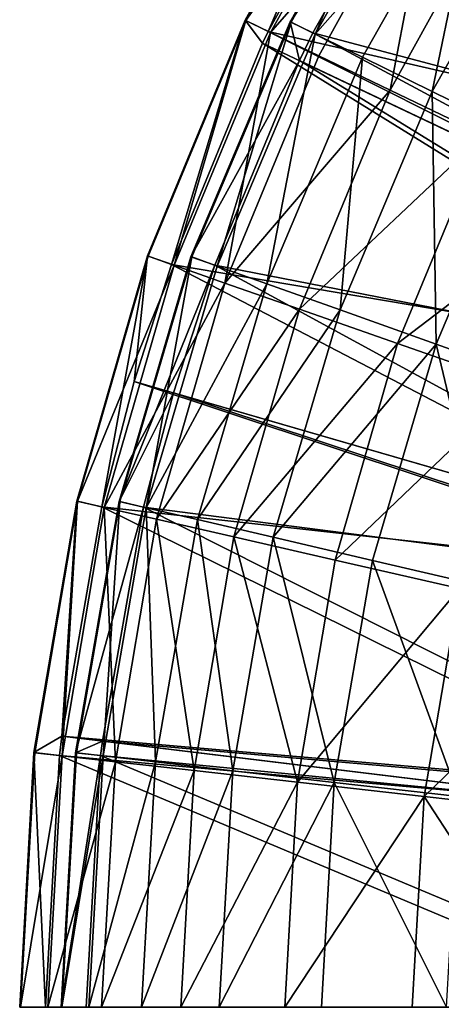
# Model space of a CAD drawing. Extents: x 1 to 221, y -229 to 0.
# Tile 90 of 169: x 1 to 22, y -119 to -72. Entities that reach past the tile are written whole.
import ezdxf

# ---------------------------------------------------------------- set-up
doc = ezdxf.new("R2010")
doc.units = 0
doc.header["$LTSCALE"] = 25.4
doc.layers.get('0').update_dxf_attribs({"color": 13, "linetype": 'CONTINUOUS'})

# ---------------------------------------------------------------- blocks, each defined once
blk = doc.blocks.new('CAMELEON-PEAR-M-8533_STL')
at = {"color": 254}
mesh = blk.add_polyface(dxfattribs=at)
corners = [(32.283, 313.944, 119.528), (3.342, 128.681, 107.367), (2.659, 128.681, 119.528)]
mesh.append_faces([[corners[k] for k in face] for face in [(0, 1, 2)]], dxfattribs={"color": 254})
mesh = blk.add_polyface(dxfattribs=at)
corners = [(32.859, 313.944, 110.006), (3.451, 128.681, 106.435), (3.342, 128.681, 107.367)]
mesh.append_faces([[corners[k] for k in face] for face in [(0, 1, 2)]], dxfattribs={"color": 254})
mesh = blk.add_polyface(dxfattribs=at)
corners = [(32.859, 313.944, 110.006), (3.342, 128.681, 107.367), (32.283, 313.944, 119.528)]
mesh.append_faces([[corners[k] for k in face] for face in [(0, 1, 2)]], dxfattribs={"color": 254})
mesh = blk.add_polyface(dxfattribs=at)
corners = [(32.988, 313.944, 108.999), (5.382, 128.681, 95.358), (3.451, 128.681, 106.435)]
mesh.append_faces([[corners[k] for k in face] for face in [(0, 1, 2)]], dxfattribs={"color": 254})
mesh = blk.add_polyface(dxfattribs=at)
corners = [(32.988, 313.944, 108.999), (3.451, 128.681, 106.435), (32.859, 313.944, 110.006)]
mesh.append_faces([[corners[k] for k in face] for face in [(0, 1, 2)]], dxfattribs={"color": 254})
mesh = blk.add_polyface(dxfattribs=at)
corners = [(35.09, 313.944, 98.658), (6.948, 128.681, 89.308), (5.382, 128.681, 95.358)]
mesh.append_faces([[corners[k] for k in face] for face in [(0, 1, 2)]], dxfattribs={"color": 254})
mesh = blk.add_polyface(dxfattribs=at)
corners = [(35.09, 313.944, 98.658), (5.382, 128.681, 95.358), (32.988, 313.944, 108.999)]
mesh.append_faces([[corners[k] for k in face] for face in [(0, 1, 2)]], dxfattribs={"color": 254})
mesh = blk.add_polyface(dxfattribs=at)
corners = [(35.402, 313.944, 97.55), (8.754, 128.681, 83.653), (6.948, 128.681, 89.308)]
mesh.append_faces([[corners[k] for k in face] for face in [(0, 1, 2)]], dxfattribs={"color": 254})
mesh = blk.add_polyface(dxfattribs=at)
corners = [(35.402, 313.944, 97.55), (6.948, 128.681, 89.308), (35.09, 313.944, 98.658)]
mesh.append_faces([[corners[k] for k in face] for face in [(0, 1, 2)]], dxfattribs={"color": 254})
mesh = blk.add_polyface(dxfattribs=at)
corners = [(38.551, 313.944, 88.689), (13.146, 128.681, 72.963), (8.754, 128.681, 83.653)]
mesh.append_faces([[corners[k] for k in face] for face in [(0, 1, 2)]], dxfattribs={"color": 254})
mesh = blk.add_polyface(dxfattribs=at)
corners = [(38.551, 313.944, 88.689), (8.754, 128.681, 83.653), (35.402, 313.944, 97.55)]
mesh.append_faces([[corners[k] for k in face] for face in [(0, 1, 2)]], dxfattribs={"color": 254})
mesh = blk.add_polyface(dxfattribs=at)
corners = [(39.91, 313.944, 85.663), (13.416, 128.681, 72.4), (13.146, 128.681, 72.963)]
mesh.append_faces([[corners[k] for k in face] for face in [(0, 1, 2)]], dxfattribs={"color": 254})
mesh = blk.add_polyface(dxfattribs=at)
corners = [(39.91, 313.944, 85.663), (13.146, 128.681, 72.963), (38.551, 313.944, 88.689)]
mesh.append_faces([[corners[k] for k in face] for face in [(0, 1, 2)]], dxfattribs={"color": 254})
mesh = blk.add_polyface(dxfattribs=at)
corners = [(43.31, 313.944, 79.27), (19.308, 128.681, 61.739), (13.416, 128.681, 72.4)]
mesh.append_faces([[corners[k] for k in face] for face in [(0, 1, 2)]], dxfattribs={"color": 254})
mesh = blk.add_polyface(dxfattribs=at)
corners = [(43.31, 313.944, 79.27), (13.416, 128.681, 72.4), (39.91, 313.944, 85.663)]
mesh.append_faces([[corners[k] for k in face] for face in [(0, 1, 2)]], dxfattribs={"color": 254})
mesh = blk.add_polyface(dxfattribs=at)
corners = [(43.31, 313.944, 79.27), (21.887, 128.681, 57.825), (19.308, 128.681, 61.739)]
mesh.append_faces([[corners[k] for k in face] for face in [(0, 1, 2)]], dxfattribs={"color": 254})
mesh = blk.add_polyface(dxfattribs=at)
corners = [(34.258, 313.628, 119.528), (4.634, 128.365, 119.528), (5.329, 128.365, 107.371)]
mesh.append_faces([[corners[k] for k in face] for face in [(0, 1, 2)]], dxfattribs={"color": 254})
mesh = blk.add_polyface(dxfattribs=at)
corners = [(34.819, 313.628, 110.244), (5.329, 128.365, 107.371), (5.412, 128.365, 106.673)]
mesh.append_faces([[corners[k] for k in face] for face in [(0, 1, 2)]], dxfattribs={"color": 254})
mesh = blk.add_polyface(dxfattribs=at)
corners = [(34.258, 313.628, 119.528), (5.329, 128.365, 107.371), (34.819, 313.628, 110.244)]
mesh.append_faces([[corners[k] for k in face] for face in [(0, 1, 2)]], dxfattribs={"color": 254})
mesh = blk.add_polyface(dxfattribs=at)
corners = [(34.945, 313.628, 109.262), (5.412, 128.365, 106.673), (7.405, 128.365, 95.373)]
mesh.append_faces([[corners[k] for k in face] for face in [(0, 1, 2)]], dxfattribs={"color": 254})
mesh = blk.add_polyface(dxfattribs=at)
corners = [(34.819, 313.628, 110.244), (5.412, 128.365, 106.673), (34.945, 313.628, 109.262)]
mesh.append_faces([[corners[k] for k in face] for face in [(0, 1, 2)]], dxfattribs={"color": 254})
mesh = blk.add_polyface(dxfattribs=at)
corners = [(36.994, 313.628, 99.179), (7.405, 128.365, 95.373), (8.844, 128.365, 89.858)]
mesh.append_faces([[corners[k] for k in face] for face in [(0, 1, 2)]], dxfattribs={"color": 254})
mesh = blk.add_polyface(dxfattribs=at)
corners = [(34.945, 313.628, 109.262), (7.405, 128.365, 95.373), (36.994, 313.628, 99.179)]
mesh.append_faces([[corners[k] for k in face] for face in [(0, 1, 2)]], dxfattribs={"color": 254})
mesh = blk.add_polyface(dxfattribs=at)
corners = [(37.299, 313.628, 98.099), (8.844, 128.365, 89.858), (10.836, 128.365, 83.69)]
mesh.append_faces([[corners[k] for k in face] for face in [(0, 1, 2)]], dxfattribs={"color": 254})
mesh = blk.add_polyface(dxfattribs=at)
corners = [(36.994, 313.628, 99.179), (8.844, 128.365, 89.858), (37.299, 313.628, 98.099)]
mesh.append_faces([[corners[k] for k in face] for face in [(0, 1, 2)]], dxfattribs={"color": 254})
mesh = blk.add_polyface(dxfattribs=at)
corners = [(40.369, 313.628, 89.46), (10.836, 128.365, 83.69), (14.93, 128.365, 73.81)]
mesh.append_faces([[corners[k] for k in face] for face in [(0, 1, 2)]], dxfattribs={"color": 254})
mesh = blk.add_polyface(dxfattribs=at)
corners = [(37.299, 313.628, 98.099), (10.836, 128.365, 83.69), (40.369, 313.628, 89.46)]
mesh.append_faces([[corners[k] for k in face] for face in [(0, 1, 2)]], dxfattribs={"color": 254})
mesh = blk.add_polyface(dxfattribs=at)
corners = [(41.694, 313.628, 86.51), (14.93, 128.365, 73.81), (15.576, 128.365, 72.474)]
mesh.append_faces([[corners[k] for k in face] for face in [(0, 1, 2)]], dxfattribs={"color": 254})
mesh = blk.add_polyface(dxfattribs=at)
corners = [(40.369, 313.628, 89.46), (14.93, 128.365, 73.81), (41.694, 313.628, 86.51)]
mesh.append_faces([[corners[k] for k in face] for face in [(0, 1, 2)]], dxfattribs={"color": 254})
mesh = blk.add_polyface(dxfattribs=at)
corners = [(45.01, 313.628, 80.277), (15.576, 128.365, 72.474), (21.563, 128.365, 61.871)]
mesh.append_faces([[corners[k] for k in face] for face in [(0, 1, 2)]], dxfattribs={"color": 254})
mesh = blk.add_polyface(dxfattribs=at)
corners = [(41.694, 313.628, 86.51), (15.576, 128.365, 72.474), (45.01, 313.628, 80.277)]
mesh.append_faces([[corners[k] for k in face] for face in [(0, 1, 2)]], dxfattribs={"color": 254})
mesh = blk.add_polyface(dxfattribs=at)
corners = [(47.892, 313.628, 75.775), (21.563, 128.365, 61.871), (23.512, 128.365, 58.947)]
mesh.append_faces([[corners[k] for k in face] for face in [(0, 1, 2)]], dxfattribs={"color": 254})
mesh = blk.add_polyface(dxfattribs=at)
corners = [(45.01, 313.628, 80.277), (21.563, 128.365, 61.871), (47.892, 313.628, 75.775)]
mesh.append_faces([[corners[k] for k in face] for face in [(0, 1, 2)]], dxfattribs={"color": 254})
mesh = blk.add_polyface(dxfattribs=at)
corners = [(2.659, 128.681, 119.528), (2.11, 116.862, 107.228), (1.419, 116.862, 119.528), (3.342, 128.681, 107.367)]
mesh.append_faces([[corners[k] for k in face] for face in [(0, 1, 2), (1, 0, 3)]], dxfattribs={"vtx0": -1, "color": 254})
mesh = blk.add_polyface(dxfattribs=at)
corners = [(3.451, 128.681, 106.435), (2.11, 116.862, 107.228), (3.342, 128.681, 107.367)]
mesh.append_faces([[corners[k] for k in face] for face in [(0, 1, 2)]], dxfattribs={"color": 254})
mesh = blk.add_polyface(dxfattribs=at)
corners = [(3.451, 128.681, 106.435), (4.174, 116.862, 95.082), (2.11, 116.862, 107.228)]
mesh.append_faces([[corners[k] for k in face] for face in [(0, 1, 2)]], dxfattribs={"color": 254})
mesh = blk.add_polyface(dxfattribs=at)
corners = [(5.382, 128.681, 95.358), (4.174, 116.862, 95.082), (3.451, 128.681, 106.435)]
mesh.append_faces([[corners[k] for k in face] for face in [(0, 1, 2)]], dxfattribs={"color": 254})
mesh = blk.add_polyface(dxfattribs=at)
corners = [(5.382, 128.681, 95.358), (7.584, 116.862, 83.244), (4.174, 116.862, 95.082)]
mesh.append_faces([[corners[k] for k in face] for face in [(0, 1, 2)]], dxfattribs={"color": 254})
mesh = blk.add_polyface(dxfattribs=at)
corners = [(6.948, 128.681, 89.308), (7.584, 116.862, 83.244), (5.382, 128.681, 95.358)]
mesh.append_faces([[corners[k] for k in face] for face in [(0, 1, 2)]], dxfattribs={"color": 254})
mesh = blk.add_polyface(dxfattribs=at)
corners = [(6.948, 128.681, 89.308), (8.754, 128.681, 83.653), (7.584, 116.862, 83.244)]
mesh.append_faces([[corners[k] for k in face] for face in [(0, 1, 2)]], dxfattribs={"color": 254})
mesh = blk.add_polyface(dxfattribs=at)
corners = [(8.754, 128.681, 83.653), (12.299, 116.862, 71.862), (7.584, 116.862, 83.244)]
mesh.append_faces([[corners[k] for k in face] for face in [(0, 1, 2)]], dxfattribs={"color": 254})
mesh = blk.add_polyface(dxfattribs=at)
corners = [(13.146, 128.681, 72.963), (12.299, 116.862, 71.862), (8.754, 128.681, 83.653)]
mesh.append_faces([[corners[k] for k in face] for face in [(0, 1, 2)]], dxfattribs={"color": 254})
mesh = blk.add_polyface(dxfattribs=at)
corners = [(13.416, 128.681, 72.4), (18.258, 116.862, 61.079), (12.299, 116.862, 71.862), (19.308, 128.681, 61.739)]
mesh.append_faces([[corners[k] for k in face] for face in [(0, 1, 2), (1, 0, 3)]], dxfattribs={"vtx0": -1, "color": 254})
mesh = blk.add_polyface(dxfattribs=at)
corners = [(13.416, 128.681, 72.4), (12.299, 116.862, 71.862), (13.146, 128.681, 72.963)]
mesh.append_faces([[corners[k] for k in face] for face in [(0, 1, 2)]], dxfattribs={"color": 254})
mesh = blk.add_polyface(dxfattribs=at)
corners = [(5.329, 128.365, 107.371), (3.417, 116.761, 119.528), (4.12, 116.761, 107.233), (4.634, 128.365, 119.528)]
mesh.append_faces([[corners[k] for k in face] for face in [(0, 1, 2), (1, 0, 3)]], dxfattribs={"vtx0": -1, "color": 254})
mesh = blk.add_polyface(dxfattribs=at)
corners = [(7.405, 128.365, 95.373), (4.12, 116.761, 107.233), (6.22, 116.761, 95.098)]
mesh.append_faces([[corners[k] for k in face] for face in [(0, 1, 2)]], dxfattribs={"color": 254})
mesh = blk.add_polyface(dxfattribs=at)
corners = [(5.412, 128.365, 106.673), (4.12, 116.761, 107.233), (7.405, 128.365, 95.373)]
mesh.append_faces([[corners[k] for k in face] for face in [(0, 1, 2)]], dxfattribs={"color": 254})
mesh = blk.add_polyface(dxfattribs=at)
corners = [(5.329, 128.365, 107.371), (4.12, 116.761, 107.233), (5.412, 128.365, 106.673)]
mesh.append_faces([[corners[k] for k in face] for face in [(0, 1, 2)]], dxfattribs={"color": 254})
mesh = blk.add_polyface(dxfattribs=at)
corners = [(10.836, 128.365, 83.69), (6.22, 116.761, 95.098), (9.69, 116.761, 83.281)]
mesh.append_faces([[corners[k] for k in face] for face in [(0, 1, 2)]], dxfattribs={"color": 254})
mesh = blk.add_polyface(dxfattribs=at)
corners = [(8.844, 128.365, 89.858), (6.22, 116.761, 95.098), (10.836, 128.365, 83.69)]
mesh.append_faces([[corners[k] for k in face] for face in [(0, 1, 2)]], dxfattribs={"color": 254})
mesh = blk.add_polyface(dxfattribs=at)
corners = [(7.405, 128.365, 95.373), (6.22, 116.761, 95.098), (8.844, 128.365, 89.858)]
mesh.append_faces([[corners[k] for k in face] for face in [(0, 1, 2)]], dxfattribs={"color": 254})
mesh = blk.add_polyface(dxfattribs=at)
corners = [(14.93, 128.365, 73.81), (9.69, 116.761, 83.281), (14.484, 116.761, 71.937)]
mesh.append_faces([[corners[k] for k in face] for face in [(0, 1, 2)]], dxfattribs={"color": 254})
mesh = blk.add_polyface(dxfattribs=at)
corners = [(10.836, 128.365, 83.69), (9.69, 116.761, 83.281), (14.93, 128.365, 73.81)]
mesh.append_faces([[corners[k] for k in face] for face in [(0, 1, 2)]], dxfattribs={"color": 254})
mesh = blk.add_polyface(dxfattribs=at)
corners = [(21.563, 128.365, 61.871), (14.484, 116.761, 71.937), (20.54, 116.761, 61.213), (15.576, 128.365, 72.474)]
mesh.append_faces([[corners[k] for k in face] for face in [(0, 1, 2), (1, 0, 3)]], dxfattribs={"vtx0": -1, "color": 254})
mesh = blk.add_polyface(dxfattribs=at)
corners = [(14.93, 128.365, 73.81), (14.484, 116.761, 71.937), (15.576, 128.365, 72.474)]
mesh.append_faces([[corners[k] for k in face] for face in [(0, 1, 2)]], dxfattribs={"color": 254})
mesh = blk.add_polyface(dxfattribs=at)
corners = [(1.419, 116.862, 119.528), (2.152, 104.979, 107.232), (1.462, 104.979, 119.528), (2.11, 116.862, 107.228)]
mesh.append_faces([[corners[k] for k in face] for face in [(0, 1, 2), (1, 0, 3)]], dxfattribs={"vtx0": -1, "color": 254})
mesh = blk.add_polyface(dxfattribs=at)
corners = [(2.11, 116.862, 107.228), (4.215, 104.979, 95.091), (2.152, 104.979, 107.232), (4.174, 116.862, 95.082)]
mesh.append_faces([[corners[k] for k in face] for face in [(0, 1, 2), (1, 0, 3)]], dxfattribs={"vtx0": -1, "color": 254})
mesh = blk.add_polyface(dxfattribs=at)
corners = [(4.12, 116.761, 107.233), (3.458, 105.094, 119.528), (4.161, 105.094, 107.237), (3.417, 116.761, 119.528)]
mesh.append_faces([[corners[k] for k in face] for face in [(0, 1, 2), (1, 0, 3)]], dxfattribs={"vtx0": -1, "color": 254})
mesh = blk.add_polyface(dxfattribs=at)
corners = [(6.22, 116.761, 95.098), (4.161, 105.094, 107.237), (6.26, 105.094, 95.107), (4.12, 116.761, 107.233)]
mesh.append_faces([[corners[k] for k in face] for face in [(0, 1, 2), (1, 0, 3)]], dxfattribs={"vtx0": -1, "color": 254})
mesh = blk.add_polyface(dxfattribs=at)
corners = [(4.215, 104.979, 95.091), (7.584, 116.862, 83.244), (7.624, 104.979, 83.258), (4.174, 116.862, 95.082)]
mesh.append_faces([[corners[k] for k in face] for face in [(0, 1, 2), (1, 0, 3)]], dxfattribs={"vtx0": -1, "color": 254})
mesh = blk.add_polyface(dxfattribs=at)
corners = [(9.69, 116.761, 83.281), (6.26, 105.094, 95.107), (9.729, 105.094, 83.295), (6.22, 116.761, 95.098)]
mesh.append_faces([[corners[k] for k in face] for face in [(0, 1, 2), (1, 0, 3)]], dxfattribs={"vtx0": -1, "color": 254})
mesh = blk.add_polyface(dxfattribs=at)
corners = [(7.584, 116.862, 83.244), (12.337, 104.979, 71.88), (7.624, 104.979, 83.258), (12.299, 116.862, 71.862)]
mesh.append_faces([[corners[k] for k in face] for face in [(0, 1, 2), (1, 0, 3)]], dxfattribs={"vtx0": -1, "color": 254})
mesh = blk.add_polyface(dxfattribs=at)
corners = [(14.521, 105.094, 71.955), (9.69, 116.761, 83.281), (9.729, 105.094, 83.295), (14.484, 116.761, 71.937)]
mesh.append_faces([[corners[k] for k in face] for face in [(0, 1, 2), (1, 0, 3)]], dxfattribs={"vtx0": -1, "color": 254})
mesh = blk.add_polyface(dxfattribs=at)
corners = [(12.299, 116.862, 71.862), (18.294, 104.979, 61.102), (12.337, 104.979, 71.88), (18.258, 116.862, 61.079)]
mesh.append_faces([[corners[k] for k in face] for face in [(0, 1, 2), (1, 0, 3)]], dxfattribs={"vtx0": -1, "color": 254})
mesh = blk.add_polyface(dxfattribs=at)
corners = [(20.54, 116.761, 61.213), (14.521, 105.094, 71.955), (20.575, 105.094, 61.236), (14.484, 116.761, 71.937)]
mesh.append_faces([[corners[k] for k in face] for face in [(0, 1, 2), (1, 0, 3)]], dxfattribs={"vtx0": -1, "color": 254})
mesh = blk.add_polyface(dxfattribs=at)
corners = [(5.453, 93.499, 107.386), (3.458, 105.094, 119.528), (4.758, 93.499, 119.528), (4.161, 105.094, 107.237)]
mesh.append_faces([[corners[k] for k in face] for face in [(0, 1, 2), (1, 0, 3)]], dxfattribs={"vtx0": -1, "color": 254})
mesh = blk.add_polyface(dxfattribs=at)
corners = [(6.26, 105.094, 95.107), (5.453, 93.499, 107.386), (7.527, 93.499, 95.402), (4.161, 105.094, 107.237)]
mesh.append_faces([[corners[k] for k in face] for face in [(0, 1, 2), (1, 0, 3)]], dxfattribs={"vtx0": -1, "color": 254})
mesh = blk.add_polyface(dxfattribs=at)
corners = [(9.729, 105.094, 83.295), (7.527, 93.499, 95.402), (10.953, 93.499, 83.732), (6.26, 105.094, 95.107)]
mesh.append_faces([[corners[k] for k in face] for face in [(0, 1, 2), (1, 0, 3)]], dxfattribs={"vtx0": -1, "color": 254})
mesh = blk.add_polyface(dxfattribs=at)
corners = [(14.521, 105.094, 71.955), (10.953, 93.499, 83.732), (15.688, 93.499, 72.529), (9.729, 105.094, 83.295)]
mesh.append_faces([[corners[k] for k in face] for face in [(0, 1, 2), (1, 0, 3)]], dxfattribs={"vtx0": -1, "color": 254})
mesh = blk.add_polyface(dxfattribs=at)
corners = [(20.575, 105.094, 61.236), (15.688, 93.499, 72.529), (21.668, 93.499, 61.939), (14.521, 105.094, 71.955)]
mesh.append_faces([[corners[k] for k in face] for face in [(0, 1, 2), (1, 0, 3)]], dxfattribs={"vtx0": -1, "color": 254})
mesh = blk.add_polyface(dxfattribs=at)
corners = [(1.462, 104.979, 119.528), (3.468, 93.169, 107.381), (2.786, 93.169, 119.528), (2.152, 104.979, 107.232)]
mesh.append_faces([[corners[k] for k in face] for face in [(0, 1, 2), (1, 0, 3)]], dxfattribs={"vtx0": -1, "color": 254})
mesh = blk.add_polyface(dxfattribs=at)
corners = [(3.468, 93.169, 107.381), (4.215, 104.979, 95.091), (5.506, 93.169, 95.386), (2.152, 104.979, 107.232)]
mesh.append_faces([[corners[k] for k in face] for face in [(0, 1, 2), (1, 0, 3)]], dxfattribs={"vtx0": -1, "color": 254})
mesh = blk.add_polyface(dxfattribs=at)
corners = [(4.215, 104.979, 95.091), (8.874, 93.169, 83.695), (5.506, 93.169, 95.386), (7.624, 104.979, 83.258)]
mesh.append_faces([[corners[k] for k in face] for face in [(0, 1, 2), (1, 0, 3)]], dxfattribs={"vtx0": -1, "color": 254})
mesh = blk.add_polyface(dxfattribs=at)
corners = [(8.874, 93.169, 83.695), (12.337, 104.979, 71.88), (13.53, 93.169, 72.455), (7.624, 104.979, 83.258)]
mesh.append_faces([[corners[k] for k in face] for face in [(0, 1, 2), (1, 0, 3)]], dxfattribs={"vtx0": -1, "color": 254})
mesh = blk.add_polyface(dxfattribs=at)
corners = [(12.337, 104.979, 71.88), (19.415, 93.169, 61.806), (13.53, 93.169, 72.455), (18.294, 104.979, 61.102)]
mesh.append_faces([[corners[k] for k in face] for face in [(0, 1, 2), (1, 0, 3)]], dxfattribs={"vtx0": -1, "color": 254})
mesh = blk.add_polyface(dxfattribs=at)
corners = [(7.979, 82.112, 107.676), (4.758, 93.499, 119.528), (7.302, 82.112, 119.528), (5.453, 93.499, 107.386)]
mesh.append_faces([[corners[k] for k in face] for face in [(0, 1, 2), (1, 0, 3)]], dxfattribs={"vtx0": -1, "color": 254})
mesh = blk.add_polyface(dxfattribs=at)
corners = [(7.527, 93.499, 95.402), (7.979, 82.112, 107.676), (10.004, 82.112, 95.978), (5.453, 93.499, 107.386)]
mesh.append_faces([[corners[k] for k in face] for face in [(0, 1, 2), (1, 0, 3)]], dxfattribs={"vtx0": -1, "color": 254})
mesh = blk.add_polyface(dxfattribs=at)
corners = [(13.348, 82.112, 84.587), (7.527, 93.499, 95.402), (10.004, 82.112, 95.978), (10.953, 93.499, 83.732)]
mesh.append_faces([[corners[k] for k in face] for face in [(0, 1, 2), (1, 0, 3)]], dxfattribs={"vtx0": -1, "color": 254})
mesh = blk.add_polyface(dxfattribs=at)
corners = [(15.688, 93.499, 72.529), (13.348, 82.112, 84.587), (17.97, 82.112, 73.651), (10.953, 93.499, 83.732)]
mesh.append_faces([[corners[k] for k in face] for face in [(0, 1, 2), (1, 0, 3)]], dxfattribs={"vtx0": -1, "color": 254})
mesh = blk.add_polyface(dxfattribs=at)
corners = [(23.808, 82.112, 63.314), (15.688, 93.499, 72.529), (17.97, 82.112, 73.651), (21.668, 93.499, 61.939)]
mesh.append_faces([[corners[k] for k in face] for face in [(0, 1, 2), (1, 0, 3)]], dxfattribs={"vtx0": -1, "color": 254})
mesh = blk.add_polyface(dxfattribs=at)
corners = [(2.786, 93.169, 119.528), (6.042, 81.571, 107.671), (5.376, 81.571, 119.528), (3.468, 93.169, 107.381)]
mesh.append_faces([[corners[k] for k in face] for face in [(0, 1, 2), (1, 0, 3)]], dxfattribs={"vtx0": -1, "color": 254})
mesh = blk.add_polyface(dxfattribs=at)
corners = [(6.042, 81.571, 107.671), (5.506, 93.169, 95.386), (8.031, 81.571, 95.962), (3.468, 93.169, 107.381)]
mesh.append_faces([[corners[k] for k in face] for face in [(0, 1, 2), (1, 0, 3)]], dxfattribs={"vtx0": -1, "color": 254})
mesh = blk.add_polyface(dxfattribs=at)
corners = [(5.506, 93.169, 95.386), (11.319, 81.571, 84.551), (8.031, 81.571, 95.962), (8.874, 93.169, 83.695)]
mesh.append_faces([[corners[k] for k in face] for face in [(0, 1, 2), (1, 0, 3)]], dxfattribs={"vtx0": -1, "color": 254})
mesh = blk.add_polyface(dxfattribs=at)
corners = [(11.319, 81.571, 84.551), (13.53, 93.169, 72.455), (15.864, 81.571, 73.578), (8.874, 93.169, 83.695)]
mesh.append_faces([[corners[k] for k in face] for face in [(0, 1, 2), (1, 0, 3)]], dxfattribs={"vtx0": -1, "color": 254})
mesh = blk.add_polyface(dxfattribs=at)
corners = [(13.53, 93.169, 72.455), (21.608, 81.571, 63.184), (15.864, 81.571, 73.578), (19.415, 93.169, 61.806)]
mesh.append_faces([[corners[k] for k in face] for face in [(0, 1, 2), (1, 0, 3)]], dxfattribs={"vtx0": -1, "color": 254})
mesh = blk.add_polyface(dxfattribs=at)
corners = [(11.712, 71.066, 108.104), (7.302, 82.112, 119.528), (11.058, 71.066, 119.528), (7.979, 82.112, 107.676)]
mesh.append_faces([[corners[k] for k in face] for face in [(0, 1, 2), (1, 0, 3)]], dxfattribs={"vtx0": -1, "color": 254})
mesh = blk.add_polyface(dxfattribs=at)
corners = [(10.004, 82.112, 95.978), (11.712, 71.066, 108.104), (13.663, 71.066, 96.828), (7.979, 82.112, 107.676)]
mesh.append_faces([[corners[k] for k in face] for face in [(0, 1, 2), (1, 0, 3)]], dxfattribs={"vtx0": -1, "color": 254})
mesh = blk.add_polyface(dxfattribs=at)
corners = [(16.887, 71.066, 85.849), (10.004, 82.112, 95.978), (13.663, 71.066, 96.828), (13.348, 82.112, 84.587)]
mesh.append_faces([[corners[k] for k in face] for face in [(0, 1, 2), (1, 0, 3)]], dxfattribs={"vtx0": -1, "color": 254})
mesh = blk.add_polyface(dxfattribs=at)
corners = [(17.97, 82.112, 73.651), (16.887, 71.066, 85.849), (21.341, 71.066, 75.309), (13.348, 82.112, 84.587)]
mesh.append_faces([[corners[k] for k in face] for face in [(0, 1, 2), (1, 0, 3)]], dxfattribs={"vtx0": -1, "color": 254})
mesh = blk.add_polyface(dxfattribs=at)
corners = [(23.808, 82.112, 63.314), (21.341, 71.066, 75.309), (26.968, 71.066, 65.345), (17.97, 82.112, 73.651)]
mesh.append_faces([[corners[k] for k in face] for face in [(0, 1, 2), (1, 0, 3)]], dxfattribs={"vtx0": -1, "color": 254})
mesh = blk.add_polyface(dxfattribs=at)
corners = [(5.376, 81.571, 119.528), (9.844, 70.321, 108.099), (9.202, 70.321, 119.528), (6.042, 81.571, 107.671)]
mesh.append_faces([[corners[k] for k in face] for face in [(0, 1, 2), (1, 0, 3)]], dxfattribs={"vtx0": -1, "color": 254})
mesh = blk.add_polyface(dxfattribs=at)
corners = [(9.844, 70.321, 108.099), (8.031, 81.571, 95.962), (11.762, 70.321, 96.814), (6.042, 81.571, 107.671)]
mesh.append_faces([[corners[k] for k in face] for face in [(0, 1, 2), (1, 0, 3)]], dxfattribs={"vtx0": -1, "color": 254})
mesh = blk.add_polyface(dxfattribs=at)
corners = [(8.031, 81.571, 95.962), (14.931, 70.321, 85.814), (11.762, 70.321, 96.814), (11.319, 81.571, 84.551)]
mesh.append_faces([[corners[k] for k in face] for face in [(0, 1, 2), (1, 0, 3)]], dxfattribs={"vtx0": -1, "color": 254})
mesh = blk.add_polyface(dxfattribs=at)
corners = [(11.319, 81.571, 84.551), (19.311, 70.321, 75.239), (14.931, 70.321, 85.814), (15.864, 81.571, 73.578)]
mesh.append_faces([[corners[k] for k in face] for face in [(0, 1, 2), (1, 0, 3)]], dxfattribs={"vtx0": -1, "color": 254})
mesh = blk.add_polyface(dxfattribs=at)
corners = [(19.311, 70.321, 75.239), (21.608, 81.571, 63.184), (24.848, 70.321, 65.22), (15.864, 81.571, 73.578)]
mesh.append_faces([[corners[k] for k in face] for face in [(0, 1, 2), (1, 0, 3)]], dxfattribs={"vtx0": -1, "color": 254})
mesh = blk.add_polyface(dxfattribs=at)
corners = [(16.606, 60.489, 108.665), (11.058, 71.066, 119.528), (15.985, 60.489, 119.528), (11.712, 71.066, 108.104)]
mesh.append_faces([[corners[k] for k in face] for face in [(0, 1, 2), (1, 0, 3)]], dxfattribs={"vtx0": -1, "color": 254})
mesh = blk.add_polyface(dxfattribs=at)
corners = [(13.663, 71.066, 96.828), (16.606, 60.489, 108.665), (18.461, 60.489, 97.944), (11.712, 71.066, 108.104)]
mesh.append_faces([[corners[k] for k in face] for face in [(0, 1, 2), (1, 0, 3)]], dxfattribs={"vtx0": -1, "color": 254})
mesh = blk.add_polyface(dxfattribs=at)
corners = [(21.527, 60.489, 87.504), (13.663, 71.066, 96.828), (18.461, 60.489, 97.944), (16.887, 71.066, 85.849)]
mesh.append_faces([[corners[k] for k in face] for face in [(0, 1, 2), (1, 0, 3)]], dxfattribs={"vtx0": -1, "color": 254})
mesh = blk.add_polyface(dxfattribs=at)
corners = [(21.341, 71.066, 75.309), (21.527, 60.489, 87.504), (25.762, 60.489, 77.482), (16.887, 71.066, 85.849)]
mesh.append_faces([[corners[k] for k in face] for face in [(0, 1, 2), (1, 0, 3)]], dxfattribs={"vtx0": -1, "color": 254})
mesh = blk.add_polyface(dxfattribs=at)
corners = [(26.968, 71.066, 65.345), (25.762, 60.489, 77.482), (31.112, 60.489, 68.008), (21.341, 71.066, 75.309)]
mesh.append_faces([[corners[k] for k in face] for face in [(0, 1, 2), (1, 0, 3)]], dxfattribs={"vtx0": -1, "color": 254})
mesh = blk.add_polyface(dxfattribs=at)
corners = [(9.202, 70.321, 119.528), (14.83, 59.548, 108.661), (14.22, 59.548, 119.528), (9.844, 70.321, 108.099)]
mesh.append_faces([[corners[k] for k in face] for face in [(0, 1, 2), (1, 0, 3)]], dxfattribs={"vtx0": -1, "color": 254})
mesh = blk.add_polyface(dxfattribs=at)
corners = [(14.83, 59.548, 108.661), (11.762, 70.321, 96.814), (16.653, 59.548, 97.93), (9.844, 70.321, 108.099)]
mesh.append_faces([[corners[k] for k in face] for face in [(0, 1, 2), (1, 0, 3)]], dxfattribs={"vtx0": -1, "color": 254})
mesh = blk.add_polyface(dxfattribs=at)
corners = [(11.762, 70.321, 96.814), (19.667, 59.548, 87.472), (16.653, 59.548, 97.93), (14.931, 70.321, 85.814)]
mesh.append_faces([[corners[k] for k in face] for face in [(0, 1, 2), (1, 0, 3)]], dxfattribs={"vtx0": -1, "color": 254})
mesh = blk.add_polyface(dxfattribs=at)
corners = [(14.931, 70.321, 85.814), (23.832, 59.548, 77.416), (19.667, 59.548, 87.472), (19.311, 70.321, 75.239)]
mesh.append_faces([[corners[k] for k in face] for face in [(0, 1, 2), (1, 0, 3)]], dxfattribs={"vtx0": -1, "color": 254})
mesh = blk.add_polyface(dxfattribs=at)
corners = [(23.832, 59.548, 77.416), (24.848, 70.321, 65.22), (29.097, 59.548, 67.89), (19.311, 70.321, 75.239)]
mesh.append_faces([[corners[k] for k in face] for face in [(0, 1, 2), (1, 0, 3)]], dxfattribs={"vtx0": -1, "color": 254})
mesh = blk.add_polyface(dxfattribs=at)
corners = [(16.606, 60.489, 108.665), (22.023, 50.506, 119.528), (22.605, 50.506, 109.354), (15.985, 60.489, 119.528)]
mesh.append_faces([[corners[k] for k in face] for face in [(0, 1, 2), (1, 0, 3)]], dxfattribs={"vtx0": -1, "color": 254})
mesh = blk.add_polyface(dxfattribs=at)
corners = [(18.461, 60.489, 97.944), (22.605, 50.506, 109.354), (24.343, 50.506, 99.312), (16.606, 60.489, 108.665)]
mesh.append_faces([[corners[k] for k in face] for face in [(0, 1, 2), (1, 0, 3)]], dxfattribs={"vtx0": -1, "color": 254})
mesh = blk.add_polyface(dxfattribs=at)
corners = [(21.527, 60.489, 87.504), (24.343, 50.506, 99.312), (27.214, 50.506, 89.534), (18.461, 60.489, 97.944)]
mesh.append_faces([[corners[k] for k in face] for face in [(0, 1, 2), (1, 0, 3)]], dxfattribs={"vtx0": -1, "color": 254})
mesh = blk.add_polyface(dxfattribs=at)
corners = [(25.762, 60.489, 77.482), (27.214, 50.506, 89.534), (31.181, 50.506, 80.147), (21.527, 60.489, 87.504)]
mesh.append_faces([[corners[k] for k in face] for face in [(0, 1, 2), (1, 0, 3)]], dxfattribs={"vtx0": -1, "color": 254})
mesh = blk.add_polyface(dxfattribs=at)
corners = [(14.22, 59.548, 119.528), (20.942, 49.38, 109.35), (20.37, 49.38, 119.528), (14.83, 59.548, 108.661)]
mesh.append_faces([[corners[k] for k in face] for face in [(0, 1, 2), (1, 0, 3)]], dxfattribs={"vtx0": -1, "color": 254})
mesh = blk.add_polyface(dxfattribs=at)
corners = [(14.83, 59.548, 108.661), (22.65, 49.38, 99.299), (20.942, 49.38, 109.35), (16.653, 59.548, 97.93)]
mesh.append_faces([[corners[k] for k in face] for face in [(0, 1, 2), (1, 0, 3)]], dxfattribs={"vtx0": -1, "color": 254})
mesh = blk.add_polyface(dxfattribs=at)
corners = [(16.653, 59.548, 97.93), (25.472, 49.38, 89.503), (22.65, 49.38, 99.299), (19.667, 59.548, 87.472)]
mesh.append_faces([[corners[k] for k in face] for face in [(0, 1, 2), (1, 0, 3)]], dxfattribs={"vtx0": -1, "color": 254})
mesh = blk.add_polyface(dxfattribs=at)
corners = [(19.667, 59.548, 87.472), (29.373, 49.38, 80.084), (25.472, 49.38, 89.503), (23.832, 59.548, 77.416)]
mesh.append_faces([[corners[k] for k in face] for face in [(0, 1, 2), (1, 0, 3)]], dxfattribs={"vtx0": -1, "color": 254})
mesh = blk.add_polyface(dxfattribs=at)
corners = [(27.582, 39.935, 119.528), (20.942, 49.38, 109.35), (28.108, 39.935, 110.157), (20.37, 49.38, 119.528)]
mesh.append_faces([[corners[k] for k in face] for face in [(0, 1, 2), (1, 0, 3)]], dxfattribs={"vtx0": -1, "color": 254})
mesh = blk.add_polyface(dxfattribs=at)
corners = [(20.942, 49.38, 109.35), (29.68, 39.935, 100.904), (28.108, 39.935, 110.157), (22.65, 49.38, 99.299)]
mesh.append_faces([[corners[k] for k in face] for face in [(0, 1, 2), (1, 0, 3)]], dxfattribs={"vtx0": -1, "color": 254})

msp = doc.modelspace()

# ---------------------------------------------------------------- block references
at = {"color": 0, "extrusion": (0, -1, -4.44089e-16)}
msp.add_blockref('CAMELEON-PEAR-M-8533_STL', (0, 0), dxfattribs=at)

doc.saveas('drawing.dxf')
